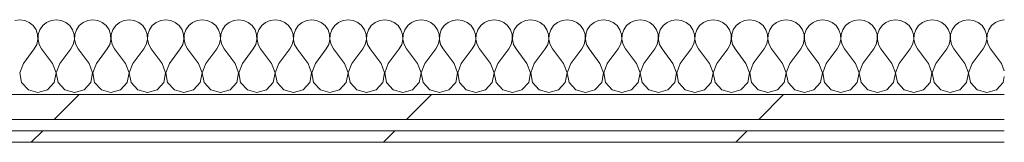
# Model space of a CAD drawing. Header units: millimetres. Extents: x -30280 to 22128, y -17757 to 4746.
# Tile 12 of 171: x -14800 to -14286, y -12404 to -12340. Entities that reach past the tile are written whole.
import ezdxf

# ---------------------------------------------------------------- set-up
doc = ezdxf.new("R2010")
doc.units = ezdxf.units.MM
doc.header["$MEASUREMENT"] = 0
doc.linetypes.add('Wipeout_Contour', pattern=[1000, 0, -1000])
doc.layers.add('Nuevo_08_E_Envans secs', color=7, linetype='Continuous')
doc.layers.add('Nuevo_08_E_Envans secs_Pluma_Nº__1', color=7, linetype='Continuous', lineweight=5)
for name, color, linetype, lineweight, true_color in [('Nuevo_08_E_Envans secs_Pluma_Nº__102', 7, 'Continuous', 5, 0xcccccc), ('Nuevo_08_E_Envans secs_Pluma_Nº__171', 171, 'Continuous', 13, 0xaaaaff), ('Nuevo_08_E_Envans secs_Pluma_Nº__177', 7, 'Continuous', 15, 0xf7e046)]:
    doc.layers.add(name, color=color, linetype=linetype, lineweight=lineweight, true_color=true_color)
pattern_1 = [(45, (0, 0), (-183.8478, 183.8478), [195, -65]), (45, (7e-14, 183.85), (-183.8478, 183.8478), [195, -65])]

# ---------------------------------------------------------------- blocks, each defined once
blk = doc.blocks.new('*X411')
at = {"layer": 'Nuevo_08_E_Envans secs_Pluma_Nº__102', "color": 254, "linetype": 'Continuous', "lineweight": 5, "true_color": 0xcccccc}
for p, q in [((-14800, -12339.93), (-14802.6, -12340.29)), ((-14797.4, -12340.29), (-14800, -12339.93)), ((-14794.99, -12341.35), (-14797.4, -12340.29)), ((-14792.97, -12343.03), (-14794.99, -12341.35)), ((-14791.48, -12345.19), (-14792.97, -12343.03)), ((-14787.98, -12343.03), (-14789.47, -12345.19)), ((-14785.96, -12341.35), (-14787.98, -12343.03)), ((-14783.55, -12340.29), (-14785.96, -12341.35)), ((-14780.95, -12339.93), (-14783.55, -12340.29)), ((-14778.35, -12340.29), (-14780.95, -12339.93)), ((-14775.95, -12341.35), (-14778.35, -12340.29)), ((-14773.92, -12343.03), (-14775.95, -12341.35)), ((-14772.43, -12345.19), (-14773.92, -12343.03)), ((-14768.94, -12343.03), (-14770.42, -12345.19)), ((-14766.91, -12341.35), (-14768.94, -12343.03)), ((-14764.51, -12340.29), (-14766.91, -12341.35)), ((-14761.9, -12339.93), (-14764.51, -12340.29)), ((-14759.3, -12340.29), (-14761.9, -12339.93)), ((-14756.9, -12341.35), (-14759.3, -12340.29)), ((-14754.87, -12343.03), (-14756.9, -12341.35)), ((-14753.39, -12345.19), (-14754.87, -12343.03)), ((-14749.89, -12343.03), (-14751.38, -12345.19)), ((-14747.86, -12341.35), (-14749.89, -12343.03)), ((-14745.46, -12340.29), (-14747.86, -12341.35)), ((-14742.86, -12339.93), (-14745.46, -12340.29)), ((-14740.25, -12340.29), (-14742.86, -12339.93)), ((-14737.85, -12341.35), (-14740.25, -12340.29)), ((-14735.83, -12343.03), (-14737.85, -12341.35)), ((-14734.34, -12345.19), (-14735.83, -12343.03)), ((-14730.84, -12343.03), (-14732.33, -12345.19)), ((-14728.82, -12341.35), (-14730.84, -12343.03)), ((-14726.41, -12340.29), (-14728.82, -12341.35)), ((-14723.81, -12339.93), (-14726.41, -12340.29)), ((-14721.21, -12340.29), (-14723.81, -12339.93)), ((-14718.8, -12341.35), (-14721.21, -12340.29)), ((-14716.78, -12343.03), (-14718.8, -12341.35)), ((-14715.29, -12345.19), (-14716.78, -12343.03)), ((-14711.79, -12343.03), (-14713.28, -12345.19)), ((-14709.77, -12341.35), (-14711.79, -12343.03)), ((-14707.36, -12340.29), (-14709.77, -12341.35)), ((-14704.76, -12339.93), (-14707.36, -12340.29)), ((-14702.16, -12340.29), (-14704.76, -12339.93)), ((-14699.75, -12341.35), (-14702.16, -12340.29)), ((-14697.73, -12343.03), (-14699.75, -12341.35)), ((-14696.24, -12345.19), (-14697.73, -12343.03)), ((-14692.74, -12343.03), (-14694.23, -12345.19)), ((-14690.72, -12341.35), (-14692.74, -12343.03)), ((-14688.32, -12340.29), (-14690.72, -12341.35)), ((-14685.71, -12339.93), (-14688.32, -12340.29)), ((-14683.11, -12340.29), (-14685.71, -12339.93)), ((-14680.71, -12341.35), (-14683.11, -12340.29)), ((-14678.68, -12343.03), (-14680.71, -12341.35)), ((-14677.2, -12345.19), (-14678.68, -12343.03)), ((-14673.7, -12343.03), (-14675.19, -12345.19)), ((-14671.67, -12341.35), (-14673.7, -12343.03)), ((-14669.27, -12340.29), (-14671.67, -12341.35)), ((-14666.67, -12339.93), (-14669.27, -12340.29)), ((-14664.06, -12340.29), (-14666.67, -12339.93)), ((-14661.66, -12341.35), (-14664.06, -12340.29)), ((-14659.64, -12343.03), (-14661.66, -12341.35)), ((-14658.15, -12345.19), (-14659.64, -12343.03)), ((-14654.65, -12343.03), (-14656.14, -12345.19)), ((-14652.63, -12341.35), (-14654.65, -12343.03)), ((-14650.22, -12340.29), (-14652.63, -12341.35)), ((-14647.62, -12339.93), (-14650.22, -12340.29)), ((-14645.02, -12340.29), (-14647.62, -12339.93)), ((-14642.61, -12341.35), (-14645.02, -12340.29)), ((-14640.59, -12343.03), (-14642.61, -12341.35)), ((-14639.1, -12345.19), (-14640.59, -12343.03)), ((-14635.6, -12343.03), (-14637.09, -12345.19)), ((-14633.58, -12341.35), (-14635.6, -12343.03)), ((-14631.17, -12340.29), (-14633.58, -12341.35)), ((-14628.57, -12339.93), (-14631.17, -12340.29)), ((-14625.97, -12340.29), (-14628.57, -12339.93)), ((-14623.56, -12341.35), (-14625.97, -12340.29)), ((-14621.54, -12343.03), (-14623.56, -12341.35)), ((-14620.05, -12345.19), (-14621.54, -12343.03)), ((-14616.55, -12343.03), (-14618.04, -12345.19)), ((-14614.53, -12341.35), (-14616.55, -12343.03)), ((-14612.13, -12340.29), (-14614.53, -12341.35)), ((-14609.52, -12339.93), (-14612.13, -12340.29)), ((-14606.92, -12340.29), (-14609.52, -12339.93)), ((-14604.52, -12341.35), (-14606.92, -12340.29)), ((-14602.49, -12343.03), (-14604.52, -12341.35)), ((-14601.01, -12345.19), (-14602.49, -12343.03)), ((-14597.51, -12343.03), (-14598.99, -12345.19)), ((-14595.48, -12341.35), (-14597.51, -12343.03)), ((-14593.08, -12340.29), (-14595.48, -12341.35)), ((-14590.48, -12339.93), (-14593.08, -12340.29)), ((-14587.87, -12340.29), (-14590.48, -12339.93)), ((-14585.47, -12341.35), (-14587.87, -12340.29)), ((-14583.45, -12343.03), (-14585.47, -12341.35)), ((-14581.96, -12345.19), (-14583.45, -12343.03)), ((-14578.46, -12343.03), (-14579.95, -12345.19)), ((-14576.44, -12341.35), (-14578.46, -12343.03)), ((-14574.03, -12340.29), (-14576.44, -12341.35)), ((-14571.43, -12339.93), (-14574.03, -12340.29)), ((-14568.83, -12340.29), (-14571.43, -12339.93)), ((-14566.42, -12341.35), (-14568.83, -12340.29)), ((-14564.4, -12343.03), (-14566.42, -12341.35)), ((-14562.91, -12345.19), (-14564.4, -12343.03)), ((-14559.41, -12343.03), (-14560.9, -12345.19)), ((-14557.39, -12341.35), (-14559.41, -12343.03)), ((-14554.98, -12340.29), (-14557.39, -12341.35)), ((-14552.38, -12339.93), (-14554.98, -12340.29)), ((-14549.78, -12340.29), (-14552.38, -12339.93)), ((-14547.37, -12341.35), (-14549.78, -12340.29)), ((-14545.35, -12343.03), (-14547.37, -12341.35)), ((-14543.86, -12345.19), (-14545.35, -12343.03)), ((-14540.36, -12343.03), (-14541.85, -12345.19)), ((-14538.34, -12341.35), (-14540.36, -12343.03)), ((-14535.94, -12340.29), (-14538.34, -12341.35)), ((-14533.33, -12339.93), (-14535.94, -12340.29)), ((-14530.73, -12340.29), (-14533.33, -12339.93)), ((-14528.33, -12341.35), (-14530.73, -12340.29)), ((-14526.3, -12343.03), (-14528.33, -12341.35)), ((-14524.81, -12345.19), (-14526.3, -12343.03)), ((-14521.32, -12343.03), (-14522.8, -12345.19)), ((-14519.29, -12341.35), (-14521.32, -12343.03)), ((-14516.89, -12340.29), (-14519.29, -12341.35)), ((-14514.29, -12339.93), (-14516.89, -12340.29)), ((-14511.68, -12340.29), (-14514.29, -12339.93)), ((-14509.28, -12341.35), (-14511.68, -12340.29)), ((-14507.26, -12343.03), (-14509.28, -12341.35)), ((-14505.77, -12345.19), (-14507.26, -12343.03)), ((-14502.27, -12343.03), (-14503.76, -12345.19)), ((-14500.25, -12341.35), (-14502.27, -12343.03)), ((-14497.84, -12340.29), (-14500.25, -12341.35)), ((-14495.24, -12339.93), (-14497.84, -12340.29)), ((-14492.64, -12340.29), (-14495.24, -12339.93)), ((-14490.23, -12341.35), (-14492.64, -12340.29)), ((-14488.21, -12343.03), (-14490.23, -12341.35)), ((-14486.72, -12345.19), (-14488.21, -12343.03)), ((-14483.22, -12343.03), (-14484.71, -12345.19)), ((-14481.2, -12341.35), (-14483.22, -12343.03)), ((-14478.79, -12340.29), (-14481.2, -12341.35)), ((-14476.19, -12339.93), (-14478.79, -12340.29)), ((-14473.59, -12340.29), (-14476.19, -12339.93)), ((-14471.18, -12341.35), (-14473.59, -12340.29)), ((-14469.16, -12343.03), (-14471.18, -12341.35)), ((-14467.67, -12345.19), (-14469.16, -12343.03)), ((-14464.17, -12343.03), (-14465.66, -12345.19)), ((-14462.15, -12341.35), (-14464.17, -12343.03)), ((-14459.75, -12340.29), (-14462.15, -12341.35)), ((-14457.14, -12339.93), (-14459.75, -12340.29)), ((-14454.54, -12340.29), (-14457.14, -12339.93)), ((-14452.14, -12341.35), (-14454.54, -12340.29)), ((-14450.11, -12343.03), (-14452.14, -12341.35)), ((-14448.62, -12345.19), (-14450.11, -12343.03)), ((-14445.13, -12343.03), (-14446.61, -12345.19)), ((-14443.1, -12341.35), (-14445.13, -12343.03)), ((-14440.7, -12340.29), (-14443.1, -12341.35)), ((-14438.1, -12339.93), (-14440.7, -12340.29)), ((-14435.49, -12340.29), (-14438.1, -12339.93)), ((-14433.09, -12341.35), (-14435.49, -12340.29)), ((-14431.06, -12343.03), (-14433.09, -12341.35)), ((-14429.58, -12345.19), (-14431.06, -12343.03)), ((-14426.08, -12343.03), (-14427.57, -12345.19)), ((-14424.05, -12341.35), (-14426.08, -12343.03)), ((-14421.65, -12340.29), (-14424.05, -12341.35)), ((-14419.05, -12339.93), (-14421.65, -12340.29)), ((-14416.45, -12340.29), (-14419.05, -12339.93)), ((-14414.04, -12341.35), (-14416.45, -12340.29)), ((-14412.02, -12343.03), (-14414.04, -12341.35)), ((-14410.53, -12345.19), (-14412.02, -12343.03)), ((-14407.03, -12343.03), (-14408.52, -12345.19)), ((-14405.01, -12341.35), (-14407.03, -12343.03)), ((-14402.6, -12340.29), (-14405.01, -12341.35)), ((-14400, -12339.93), (-14402.6, -12340.29)), ((-14397.4, -12340.29), (-14400, -12339.93)), ((-14394.99, -12341.35), (-14397.4, -12340.29)), ((-14392.97, -12343.03), (-14394.99, -12341.35)), ((-14391.48, -12345.19), (-14392.97, -12343.03)), ((-14387.98, -12343.03), (-14389.47, -12345.19)), ((-14385.96, -12341.35), (-14387.98, -12343.03)), ((-14383.55, -12340.29), (-14385.96, -12341.35)), ((-14380.95, -12339.93), (-14383.55, -12340.29)), ((-14378.35, -12340.29), (-14380.95, -12339.93)), ((-14375.95, -12341.35), (-14378.35, -12340.29)), ((-14373.92, -12343.03), (-14375.95, -12341.35)), ((-14372.43, -12345.19), (-14373.92, -12343.03)), ((-14368.94, -12343.03), (-14370.42, -12345.19)), ((-14366.91, -12341.35), (-14368.94, -12343.03)), ((-14364.51, -12340.29), (-14366.91, -12341.35)), ((-14361.9, -12339.93), (-14364.51, -12340.29)), ((-14359.3, -12340.29), (-14361.9, -12339.93)), ((-14356.9, -12341.35), (-14359.3, -12340.29)), ((-14354.87, -12343.03), (-14356.9, -12341.35)), ((-14353.39, -12345.19), (-14354.87, -12343.03)), ((-14349.89, -12343.03), (-14351.38, -12345.19)), ((-14347.86, -12341.35), (-14349.89, -12343.03)), ((-14345.46, -12340.29), (-14347.86, -12341.35)), ((-14342.86, -12339.93), (-14345.46, -12340.29)), ((-14340.25, -12340.29), (-14342.86, -12339.93)), ((-14337.85, -12341.35), (-14340.25, -12340.29)), ((-14335.83, -12343.03), (-14337.85, -12341.35)), ((-14334.34, -12345.19), (-14335.83, -12343.03)), ((-14330.84, -12343.03), (-14332.33, -12345.19)), ((-14328.82, -12341.35), (-14330.84, -12343.03)), ((-14326.41, -12340.29), (-14328.82, -12341.35)), ((-14323.81, -12339.93), (-14326.41, -12340.29)), ((-14321.21, -12340.29), (-14323.81, -12339.93)), ((-14318.8, -12341.35), (-14321.21, -12340.29)), ((-14316.78, -12343.03), (-14318.8, -12341.35)), ((-14315.29, -12345.19), (-14316.78, -12343.03)), ((-14311.79, -12343.03), (-14313.28, -12345.19)), ((-14309.77, -12341.35), (-14311.79, -12343.03)), ((-14307.36, -12340.29), (-14309.77, -12341.35)), ((-14304.76, -12339.93), (-14307.36, -12340.29)), ((-14302.16, -12340.29), (-14304.76, -12339.93)), ((-14299.75, -12341.35), (-14302.16, -12340.29)), ((-14297.73, -12343.03), (-14299.75, -12341.35)), ((-14296.24, -12345.19), (-14297.73, -12343.03)), ((-14292.74, -12343.03), (-14294.23, -12345.19)), ((-14290.72, -12341.35), (-14292.74, -12343.03)), ((-14288.32, -12340.29), (-14290.72, -12341.35)), ((-14286.11, -12339.98), (-14288.32, -12340.29)), ((-14790.64, -12347.68), (-14791.48, -12345.19)), ((-14790.51, -12350.31), (-14790.64, -12347.68)), ((-14790.31, -12347.68), (-14790.44, -12350.31)), ((-14789.47, -12345.19), (-14790.31, -12347.68)), ((-14771.59, -12347.68), (-14772.43, -12345.19)), ((-14771.47, -12350.31), (-14771.59, -12347.68)), ((-14771.26, -12347.68), (-14771.39, -12350.31)), ((-14770.42, -12345.19), (-14771.26, -12347.68)), ((-14752.55, -12347.68), (-14753.39, -12345.19)), ((-14752.42, -12350.31), (-14752.55, -12347.68)), ((-14752.22, -12347.68), (-14752.34, -12350.31)), ((-14751.38, -12345.19), (-14752.22, -12347.68)), ((-14733.5, -12347.68), (-14734.34, -12345.19)), ((-14733.37, -12350.31), (-14733.5, -12347.68)), ((-14733.17, -12347.68), (-14733.29, -12350.31)), ((-14732.33, -12345.19), (-14733.17, -12347.68)), ((-14714.45, -12347.68), (-14715.29, -12345.19)), ((-14714.32, -12350.31), (-14714.45, -12347.68)), ((-14714.12, -12347.68), (-14714.25, -12350.31)), ((-14713.28, -12345.19), (-14714.12, -12347.68)), ((-14695.4, -12347.68), (-14696.24, -12345.19)), ((-14695.28, -12350.31), (-14695.4, -12347.68)), ((-14695.07, -12347.68), (-14695.2, -12350.31)), ((-14694.23, -12345.19), (-14695.07, -12347.68)), ((-14676.36, -12347.68), (-14677.2, -12345.19)), ((-14676.23, -12350.31), (-14676.36, -12347.68)), ((-14676.02, -12347.68), (-14676.15, -12350.31)), ((-14675.19, -12345.19), (-14676.02, -12347.68)), ((-14657.31, -12347.68), (-14658.15, -12345.19)), ((-14657.18, -12350.31), (-14657.31, -12347.68)), ((-14656.98, -12347.68), (-14657.1, -12350.31)), ((-14656.14, -12345.19), (-14656.98, -12347.68)), ((-14638.26, -12347.68), (-14639.1, -12345.19)), ((-14638.13, -12350.31), (-14638.26, -12347.68)), ((-14637.93, -12347.68), (-14638.06, -12350.31)), ((-14637.09, -12345.19), (-14637.93, -12347.68)), ((-14619.21, -12347.68), (-14620.05, -12345.19)), ((-14619.09, -12350.31), (-14619.21, -12347.68)), ((-14618.88, -12347.68), (-14619.01, -12350.31)), ((-14618.04, -12345.19), (-14618.88, -12347.68)), ((-14600.17, -12347.68), (-14601.01, -12345.19)), ((-14600.04, -12350.31), (-14600.17, -12347.68)), ((-14599.83, -12347.68), (-14599.96, -12350.31)), ((-14598.99, -12345.19), (-14599.83, -12347.68)), ((-14581.12, -12347.68), (-14581.96, -12345.19)), ((-14580.99, -12350.31), (-14581.12, -12347.68)), ((-14580.79, -12347.68), (-14580.91, -12350.31)), ((-14579.95, -12345.19), (-14580.79, -12347.68)), ((-14562.07, -12347.68), (-14562.91, -12345.19)), ((-14561.94, -12350.31), (-14562.07, -12347.68)), ((-14561.74, -12347.68), (-14561.87, -12350.31)), ((-14560.9, -12345.19), (-14561.74, -12347.68)), ((-14543.02, -12347.68), (-14543.86, -12345.19)), ((-14542.9, -12350.31), (-14543.02, -12347.68)), ((-14542.69, -12347.68), (-14542.82, -12350.31)), ((-14541.85, -12345.19), (-14542.69, -12347.68)), ((-14523.98, -12347.68), (-14524.81, -12345.19)), ((-14523.85, -12350.31), (-14523.98, -12347.68)), ((-14523.64, -12347.68), (-14523.77, -12350.31)), ((-14522.8, -12345.19), (-14523.64, -12347.68)), ((-14504.93, -12347.68), (-14505.77, -12345.19)), ((-14504.8, -12350.31), (-14504.93, -12347.68)), ((-14504.6, -12347.68), (-14504.72, -12350.31)), ((-14503.76, -12345.19), (-14504.6, -12347.68)), ((-14485.88, -12347.68), (-14486.72, -12345.19)), ((-14485.75, -12350.31), (-14485.88, -12347.68)), ((-14485.55, -12347.68), (-14485.68, -12350.31)), ((-14484.71, -12345.19), (-14485.55, -12347.68)), ((-14466.83, -12347.68), (-14467.67, -12345.19)), ((-14466.71, -12350.31), (-14466.83, -12347.68)), ((-14466.5, -12347.68), (-14466.63, -12350.31)), ((-14465.66, -12345.19), (-14466.5, -12347.68)), ((-14447.78, -12347.68), (-14448.62, -12345.19)), ((-14447.66, -12350.31), (-14447.78, -12347.68)), ((-14447.45, -12347.68), (-14447.58, -12350.31)), ((-14446.61, -12345.19), (-14447.45, -12347.68)), ((-14428.74, -12347.68), (-14429.58, -12345.19)), ((-14428.61, -12350.31), (-14428.74, -12347.68)), ((-14428.41, -12347.68), (-14428.53, -12350.31)), ((-14427.57, -12345.19), (-14428.41, -12347.68)), ((-14409.69, -12347.68), (-14410.53, -12345.19)), ((-14409.56, -12350.31), (-14409.69, -12347.68)), ((-14409.36, -12347.68), (-14409.49, -12350.31)), ((-14408.52, -12345.19), (-14409.36, -12347.68)), ((-14390.64, -12347.68), (-14391.48, -12345.19)), ((-14390.51, -12350.31), (-14390.64, -12347.68)), ((-14390.31, -12347.68), (-14390.44, -12350.31)), ((-14389.47, -12345.19), (-14390.31, -12347.68)), ((-14371.59, -12347.68), (-14372.43, -12345.19)), ((-14371.47, -12350.31), (-14371.59, -12347.68)), ((-14371.26, -12347.68), (-14371.39, -12350.31)), ((-14370.42, -12345.19), (-14371.26, -12347.68)), ((-14352.55, -12347.68), (-14353.39, -12345.19)), ((-14352.42, -12350.31), (-14352.55, -12347.68)), ((-14352.22, -12347.68), (-14352.34, -12350.31)), ((-14351.38, -12345.19), (-14352.22, -12347.68)), ((-14333.5, -12347.68), (-14334.34, -12345.19)), ((-14333.37, -12350.31), (-14333.5, -12347.68)), ((-14333.17, -12347.68), (-14333.29, -12350.31)), ((-14332.33, -12345.19), (-14333.17, -12347.68)), ((-14314.45, -12347.68), (-14315.29, -12345.19)), ((-14314.32, -12350.31), (-14314.45, -12347.68)), ((-14314.12, -12347.68), (-14314.25, -12350.31)), ((-14313.28, -12345.19), (-14314.12, -12347.68)), ((-14295.4, -12347.68), (-14296.24, -12345.19)), ((-14295.28, -12350.31), (-14295.4, -12347.68)), ((-14295.07, -12347.68), (-14295.2, -12350.31)), ((-14294.23, -12345.19), (-14295.07, -12347.68)), ((-14792.38, -12355.17), (-14791.11, -12352.87)), ((-14791.11, -12352.87), (-14790.51, -12350.31)), ((-14790.44, -12350.31), (-14789.84, -12352.87)), ((-14789.84, -12352.87), (-14788.57, -12355.17)), ((-14773.33, -12355.17), (-14772.06, -12352.87)), ((-14772.06, -12352.87), (-14771.47, -12350.31)), ((-14771.39, -12350.31), (-14770.8, -12352.87)), ((-14770.8, -12352.87), (-14769.52, -12355.17)), ((-14754.29, -12355.17), (-14753.01, -12352.87)), ((-14753.01, -12352.87), (-14752.42, -12350.31)), ((-14752.34, -12350.31), (-14751.75, -12352.87)), ((-14751.75, -12352.87), (-14750.48, -12355.17)), ((-14735.24, -12355.17), (-14733.97, -12352.87)), ((-14733.97, -12352.87), (-14733.37, -12350.31)), ((-14733.29, -12350.31), (-14732.7, -12352.87)), ((-14732.7, -12352.87), (-14731.43, -12355.17)), ((-14716.19, -12355.17), (-14714.92, -12352.87)), ((-14714.92, -12352.87), (-14714.32, -12350.31)), ((-14714.25, -12350.31), (-14713.65, -12352.87)), ((-14713.65, -12352.87), (-14712.38, -12355.17)), ((-14697.14, -12355.17), (-14695.87, -12352.87)), ((-14695.87, -12352.87), (-14695.28, -12350.31)), ((-14695.2, -12350.31), (-14694.6, -12352.87)), ((-14694.6, -12352.87), (-14693.33, -12355.17)), ((-14678.1, -12355.17), (-14676.82, -12352.87)), ((-14676.82, -12352.87), (-14676.23, -12350.31)), ((-14676.15, -12350.31), (-14675.56, -12352.87)), ((-14675.56, -12352.87), (-14674.29, -12355.17)), ((-14659.05, -12355.17), (-14657.78, -12352.87)), ((-14657.78, -12352.87), (-14657.18, -12350.31)), ((-14657.1, -12350.31), (-14656.51, -12352.87)), ((-14656.51, -12352.87), (-14655.24, -12355.17)), ((-14640, -12355.17), (-14638.73, -12352.87)), ((-14638.73, -12352.87), (-14638.13, -12350.31)), ((-14638.06, -12350.31), (-14637.46, -12352.87)), ((-14637.46, -12352.87), (-14636.19, -12355.17)), ((-14620.95, -12355.17), (-14619.68, -12352.87)), ((-14619.68, -12352.87), (-14619.09, -12350.31)), ((-14619.01, -12350.31), (-14618.41, -12352.87)), ((-14618.41, -12352.87), (-14617.14, -12355.17)), ((-14601.9, -12355.17), (-14600.63, -12352.87)), ((-14600.63, -12352.87), (-14600.04, -12350.31)), ((-14599.96, -12350.31), (-14599.37, -12352.87)), ((-14599.37, -12352.87), (-14598.1, -12355.17)), ((-14582.86, -12355.17), (-14581.59, -12352.87)), ((-14581.59, -12352.87), (-14580.99, -12350.31)), ((-14580.91, -12350.31), (-14580.32, -12352.87)), ((-14580.32, -12352.87), (-14579.05, -12355.17)), ((-14563.81, -12355.17), (-14562.54, -12352.87)), ((-14562.54, -12352.87), (-14561.94, -12350.31)), ((-14561.87, -12350.31), (-14561.27, -12352.87)), ((-14561.27, -12352.87), (-14560, -12355.17)), ((-14544.76, -12355.17), (-14543.49, -12352.87)), ((-14543.49, -12352.87), (-14542.9, -12350.31)), ((-14542.82, -12350.31), (-14542.22, -12352.87)), ((-14542.22, -12352.87), (-14540.95, -12355.17)), ((-14525.71, -12355.17), (-14524.44, -12352.87)), ((-14524.44, -12352.87), (-14523.85, -12350.31)), ((-14523.77, -12350.31), (-14523.18, -12352.87)), ((-14523.18, -12352.87), (-14521.9, -12355.17)), ((-14506.67, -12355.17), (-14505.4, -12352.87)), ((-14505.4, -12352.87), (-14504.8, -12350.31)), ((-14504.72, -12350.31), (-14504.13, -12352.87)), ((-14504.13, -12352.87), (-14502.86, -12355.17)), ((-14487.62, -12355.17), (-14486.35, -12352.87)), ((-14486.35, -12352.87), (-14485.75, -12350.31)), ((-14485.68, -12350.31), (-14485.08, -12352.87)), ((-14485.08, -12352.87), (-14483.81, -12355.17)), ((-14468.57, -12355.17), (-14467.3, -12352.87)), ((-14467.3, -12352.87), (-14466.71, -12350.31)), ((-14466.63, -12350.31), (-14466.03, -12352.87)), ((-14466.03, -12352.87), (-14464.76, -12355.17)), ((-14449.52, -12355.17), (-14448.25, -12352.87)), ((-14448.25, -12352.87), (-14447.66, -12350.31)), ((-14447.58, -12350.31), (-14446.99, -12352.87)), ((-14446.99, -12352.87), (-14445.71, -12355.17)), ((-14430.48, -12355.17), (-14429.2, -12352.87)), ((-14429.2, -12352.87), (-14428.61, -12350.31)), ((-14428.53, -12350.31), (-14427.94, -12352.87)), ((-14427.94, -12352.87), (-14426.67, -12355.17)), ((-14411.43, -12355.17), (-14410.16, -12352.87)), ((-14410.16, -12352.87), (-14409.56, -12350.31)), ((-14409.49, -12350.31), (-14408.89, -12352.87)), ((-14408.89, -12352.87), (-14407.62, -12355.17)), ((-14392.38, -12355.17), (-14391.11, -12352.87)), ((-14391.11, -12352.87), (-14390.51, -12350.31)), ((-14390.44, -12350.31), (-14389.84, -12352.87)), ((-14389.84, -12352.87), (-14388.57, -12355.17)), ((-14373.33, -12355.17), (-14372.06, -12352.87)), ((-14372.06, -12352.87), (-14371.47, -12350.31)), ((-14371.39, -12350.31), (-14370.8, -12352.87)), ((-14370.8, -12352.87), (-14369.52, -12355.17)), ((-14354.29, -12355.17), (-14353.01, -12352.87)), ((-14353.01, -12352.87), (-14352.42, -12350.31)), ((-14352.34, -12350.31), (-14351.75, -12352.87)), ((-14351.75, -12352.87), (-14350.48, -12355.17)), ((-14335.24, -12355.17), (-14333.97, -12352.87)), ((-14333.97, -12352.87), (-14333.37, -12350.31)), ((-14333.29, -12350.31), (-14332.7, -12352.87)), ((-14332.7, -12352.87), (-14331.43, -12355.17)), ((-14316.19, -12355.17), (-14314.92, -12352.87)), ((-14314.92, -12352.87), (-14314.32, -12350.31)), ((-14314.25, -12350.31), (-14313.65, -12352.87)), ((-14313.65, -12352.87), (-14312.38, -12355.17)), ((-14297.14, -12355.17), (-14295.87, -12352.87)), ((-14295.87, -12352.87), (-14295.28, -12350.31)), ((-14295.2, -12350.31), (-14294.6, -12352.87)), ((-14294.6, -12352.87), (-14293.33, -12355.17)), ((-14798.1, -12362.79), (-14792.38, -12355.17)), ((-14782.86, -12362.79), (-14788.57, -12355.17)), ((-14779.05, -12362.79), (-14773.33, -12355.17)), ((-14763.81, -12362.79), (-14769.52, -12355.17)), ((-14760, -12362.79), (-14754.29, -12355.17)), ((-14744.76, -12362.79), (-14750.48, -12355.17)), ((-14740.95, -12362.79), (-14735.24, -12355.17)), ((-14725.71, -12362.79), (-14731.43, -12355.17)), ((-14721.9, -12362.79), (-14716.19, -12355.17)), ((-14706.67, -12362.79), (-14712.38, -12355.17)), ((-14702.86, -12362.79), (-14697.14, -12355.17)), ((-14687.62, -12362.79), (-14693.33, -12355.17)), ((-14683.81, -12362.79), (-14678.1, -12355.17)), ((-14668.57, -12362.79), (-14674.29, -12355.17)), ((-14664.76, -12362.79), (-14659.05, -12355.17)), ((-14649.52, -12362.79), (-14655.24, -12355.17)), ((-14645.71, -12362.79), (-14640, -12355.17)), ((-14630.48, -12362.79), (-14636.19, -12355.17)), ((-14626.67, -12362.79), (-14620.95, -12355.17)), ((-14611.43, -12362.79), (-14617.14, -12355.17)), ((-14607.62, -12362.79), (-14601.9, -12355.17)), ((-14592.38, -12362.79), (-14598.1, -12355.17)), ((-14588.57, -12362.79), (-14582.86, -12355.17)), ((-14573.33, -12362.79), (-14579.05, -12355.17)), ((-14569.52, -12362.79), (-14563.81, -12355.17)), ((-14554.29, -12362.79), (-14560, -12355.17)), ((-14550.48, -12362.79), (-14544.76, -12355.17)), ((-14535.24, -12362.79), (-14540.95, -12355.17)), ((-14531.43, -12362.79), (-14525.71, -12355.17)), ((-14516.19, -12362.79), (-14521.9, -12355.17)), ((-14512.38, -12362.79), (-14506.67, -12355.17)), ((-14497.14, -12362.79), (-14502.86, -12355.17)), ((-14493.33, -12362.79), (-14487.62, -12355.17)), ((-14478.1, -12362.79), (-14483.81, -12355.17)), ((-14474.29, -12362.79), (-14468.57, -12355.17)), ((-14459.05, -12362.79), (-14464.76, -12355.17)), ((-14455.24, -12362.79), (-14449.52, -12355.17)), ((-14440, -12362.79), (-14445.71, -12355.17)), ((-14436.19, -12362.79), (-14430.48, -12355.17)), ((-14420.95, -12362.79), (-14426.67, -12355.17)), ((-14417.14, -12362.79), (-14411.43, -12355.17)), ((-14401.9, -12362.79), (-14407.62, -12355.17)), ((-14398.1, -12362.79), (-14392.38, -12355.17)), ((-14382.86, -12362.79), (-14388.57, -12355.17)), ((-14379.05, -12362.79), (-14373.33, -12355.17)), ((-14363.81, -12362.79), (-14369.52, -12355.17)), ((-14360, -12362.79), (-14354.29, -12355.17)), ((-14344.76, -12362.79), (-14350.48, -12355.17)), ((-14340.95, -12362.79), (-14335.24, -12355.17)), ((-14325.71, -12362.79), (-14331.43, -12355.17)), ((-14321.9, -12362.79), (-14316.19, -12355.17)), ((-14306.67, -12362.79), (-14312.38, -12355.17)), ((-14302.86, -12362.79), (-14297.14, -12355.17)), ((-14287.62, -12362.79), (-14293.33, -12355.17)), ((-14798.1, -12362.79), (-14799.96, -12367.64)), ((-14780.99, -12367.64), (-14782.86, -12362.79)), ((-14779.05, -12362.79), (-14780.91, -12367.64)), ((-14761.94, -12367.64), (-14763.81, -12362.79)), ((-14760, -12362.79), (-14761.87, -12367.64)), ((-14742.9, -12367.64), (-14744.76, -12362.79)), ((-14740.95, -12362.79), (-14742.82, -12367.64)), ((-14723.85, -12367.64), (-14725.71, -12362.79)), ((-14721.9, -12362.79), (-14723.77, -12367.64)), ((-14704.8, -12367.64), (-14706.67, -12362.79)), ((-14702.86, -12362.79), (-14704.72, -12367.64)), ((-14685.75, -12367.64), (-14687.62, -12362.79)), ((-14683.81, -12362.79), (-14685.68, -12367.64)), ((-14666.71, -12367.64), (-14668.57, -12362.79)), ((-14664.76, -12362.79), (-14666.63, -12367.64)), ((-14647.66, -12367.64), (-14649.52, -12362.79)), ((-14645.71, -12362.79), (-14647.58, -12367.64)), ((-14628.61, -12367.64), (-14630.48, -12362.79)), ((-14626.67, -12362.79), (-14628.53, -12367.64)), ((-14609.56, -12367.64), (-14611.43, -12362.79)), ((-14607.62, -12362.79), (-14609.49, -12367.64)), ((-14590.51, -12367.64), (-14592.38, -12362.79)), ((-14588.57, -12362.79), (-14590.44, -12367.64)), ((-14571.47, -12367.64), (-14573.33, -12362.79)), ((-14569.52, -12362.79), (-14571.39, -12367.64)), ((-14552.42, -12367.64), (-14554.29, -12362.79)), ((-14550.48, -12362.79), (-14552.34, -12367.64)), ((-14533.37, -12367.64), (-14535.24, -12362.79)), ((-14531.43, -12362.79), (-14533.29, -12367.64)), ((-14514.32, -12367.64), (-14516.19, -12362.79)), ((-14512.38, -12362.79), (-14514.25, -12367.64)), ((-14495.28, -12367.64), (-14497.14, -12362.79)), ((-14493.33, -12362.79), (-14495.2, -12367.64)), ((-14476.23, -12367.64), (-14478.1, -12362.79)), ((-14474.29, -12362.79), (-14476.15, -12367.64)), ((-14457.18, -12367.64), (-14459.05, -12362.79)), ((-14455.24, -12362.79), (-14457.1, -12367.64)), ((-14438.13, -12367.64), (-14440, -12362.79)), ((-14436.19, -12362.79), (-14438.06, -12367.64)), ((-14419.09, -12367.64), (-14420.95, -12362.79)), ((-14417.14, -12362.79), (-14419.01, -12367.64)), ((-14400.04, -12367.64), (-14401.9, -12362.79)), ((-14398.1, -12362.79), (-14399.96, -12367.64)), ((-14380.99, -12367.64), (-14382.86, -12362.79)), ((-14379.05, -12362.79), (-14380.91, -12367.64)), ((-14361.94, -12367.64), (-14363.81, -12362.79)), ((-14360, -12362.79), (-14361.87, -12367.64)), ((-14342.9, -12367.64), (-14344.76, -12362.79)), ((-14340.95, -12362.79), (-14342.82, -12367.64)), ((-14323.85, -12367.64), (-14325.71, -12362.79)), ((-14321.9, -12362.79), (-14323.77, -12367.64)), ((-14304.8, -12367.64), (-14306.67, -12362.79)), ((-14302.86, -12362.79), (-14304.72, -12367.64)), ((-14286.11, -12366.72), (-14287.62, -12362.79)), ((-14799.96, -12367.64), (-14798.99, -12372.76)), ((-14781.96, -12372.76), (-14780.99, -12367.64)), ((-14780.91, -12367.64), (-14779.95, -12372.76)), ((-14762.91, -12372.76), (-14761.94, -12367.64)), ((-14761.87, -12367.64), (-14760.9, -12372.76)), ((-14743.86, -12372.76), (-14742.9, -12367.64)), ((-14742.82, -12367.64), (-14741.85, -12372.76)), ((-14724.81, -12372.76), (-14723.85, -12367.64)), ((-14723.77, -12367.64), (-14722.8, -12372.76)), ((-14705.77, -12372.76), (-14704.8, -12367.64)), ((-14704.72, -12367.64), (-14703.76, -12372.76)), ((-14686.72, -12372.76), (-14685.75, -12367.64)), ((-14685.68, -12367.64), (-14684.71, -12372.76)), ((-14667.67, -12372.76), (-14666.71, -12367.64)), ((-14666.63, -12367.64), (-14665.66, -12372.76)), ((-14648.62, -12372.76), (-14647.66, -12367.64)), ((-14647.58, -12367.64), (-14646.61, -12372.76)), ((-14629.58, -12372.76), (-14628.61, -12367.64)), ((-14628.53, -12367.64), (-14627.57, -12372.76)), ((-14610.53, -12372.76), (-14609.56, -12367.64)), ((-14609.49, -12367.64), (-14608.52, -12372.76)), ((-14591.48, -12372.76), (-14590.51, -12367.64)), ((-14590.44, -12367.64), (-14589.47, -12372.76)), ((-14572.43, -12372.76), (-14571.47, -12367.64)), ((-14571.39, -12367.64), (-14570.42, -12372.76)), ((-14553.39, -12372.76), (-14552.42, -12367.64)), ((-14552.34, -12367.64), (-14551.38, -12372.76)), ((-14534.34, -12372.76), (-14533.37, -12367.64)), ((-14533.29, -12367.64), (-14532.33, -12372.76)), ((-14515.29, -12372.76), (-14514.32, -12367.64)), ((-14514.25, -12367.64), (-14513.28, -12372.76)), ((-14496.24, -12372.76), (-14495.28, -12367.64)), ((-14495.2, -12367.64), (-14494.23, -12372.76)), ((-14477.2, -12372.76), (-14476.23, -12367.64)), ((-14476.15, -12367.64), (-14475.19, -12372.76)), ((-14458.15, -12372.76), (-14457.18, -12367.64)), ((-14457.1, -12367.64), (-14456.14, -12372.76)), ((-14439.1, -12372.76), (-14438.13, -12367.64)), ((-14438.06, -12367.64), (-14437.09, -12372.76)), ((-14420.05, -12372.76), (-14419.09, -12367.64)), ((-14419.01, -12367.64), (-14418.04, -12372.76)), ((-14401.01, -12372.76), (-14400.04, -12367.64)), ((-14399.96, -12367.64), (-14398.99, -12372.76)), ((-14381.96, -12372.76), (-14380.99, -12367.64)), ((-14380.91, -12367.64), (-14379.95, -12372.76)), ((-14362.91, -12372.76), (-14361.94, -12367.64)), ((-14361.87, -12367.64), (-14360.9, -12372.76)), ((-14343.86, -12372.76), (-14342.9, -12367.64)), ((-14342.82, -12367.64), (-14341.85, -12372.76)), ((-14324.81, -12372.76), (-14323.85, -12367.64)), ((-14323.77, -12367.64), (-14322.8, -12372.76)), ((-14305.77, -12372.76), (-14304.8, -12367.64)), ((-14304.72, -12367.64), (-14303.76, -12372.76)), ((-14286.72, -12372.76), (-14286.11, -12369.53)), ((-14798.99, -12372.76), (-14795.48, -12376.6)), ((-14785.47, -12376.6), (-14781.96, -12372.76)), ((-14779.95, -12372.76), (-14776.44, -12376.6)), ((-14766.42, -12376.6), (-14762.91, -12372.76)), ((-14760.9, -12372.76), (-14757.39, -12376.6)), ((-14747.37, -12376.6), (-14743.86, -12372.76)), ((-14741.85, -12372.76), (-14738.34, -12376.6)), ((-14728.33, -12376.6), (-14724.81, -12372.76)), ((-14722.8, -12372.76), (-14719.29, -12376.6)), ((-14709.28, -12376.6), (-14705.77, -12372.76)), ((-14703.76, -12372.76), (-14700.25, -12376.6)), ((-14690.23, -12376.6), (-14686.72, -12372.76)), ((-14684.71, -12372.76), (-14681.2, -12376.6)), ((-14671.18, -12376.6), (-14667.67, -12372.76)), ((-14665.66, -12372.76), (-14662.15, -12376.6)), ((-14652.14, -12376.6), (-14648.62, -12372.76)), ((-14646.61, -12372.76), (-14643.1, -12376.6)), ((-14633.09, -12376.6), (-14629.58, -12372.76)), ((-14627.57, -12372.76), (-14624.05, -12376.6)), ((-14614.04, -12376.6), (-14610.53, -12372.76)), ((-14608.52, -12372.76), (-14605.01, -12376.6)), ((-14594.99, -12376.6), (-14591.48, -12372.76)), ((-14589.47, -12372.76), (-14585.96, -12376.6)), ((-14575.95, -12376.6), (-14572.43, -12372.76)), ((-14570.42, -12372.76), (-14566.91, -12376.6)), ((-14556.9, -12376.6), (-14553.39, -12372.76)), ((-14551.38, -12372.76), (-14547.86, -12376.6)), ((-14537.85, -12376.6), (-14534.34, -12372.76)), ((-14532.33, -12372.76), (-14528.82, -12376.6)), ((-14518.8, -12376.6), (-14515.29, -12372.76)), ((-14513.28, -12372.76), (-14509.77, -12376.6)), ((-14499.75, -12376.6), (-14496.24, -12372.76)), ((-14494.23, -12372.76), (-14490.72, -12376.6)), ((-14480.71, -12376.6), (-14477.2, -12372.76)), ((-14475.19, -12372.76), (-14471.67, -12376.6)), ((-14461.66, -12376.6), (-14458.15, -12372.76)), ((-14456.14, -12372.76), (-14452.63, -12376.6)), ((-14442.61, -12376.6), (-14439.1, -12372.76)), ((-14437.09, -12372.76), (-14433.58, -12376.6)), ((-14423.56, -12376.6), (-14420.05, -12372.76)), ((-14418.04, -12372.76), (-14414.53, -12376.6)), ((-14404.52, -12376.6), (-14401.01, -12372.76)), ((-14398.99, -12372.76), (-14395.48, -12376.6)), ((-14385.47, -12376.6), (-14381.96, -12372.76)), ((-14379.95, -12372.76), (-14376.44, -12376.6)), ((-14366.42, -12376.6), (-14362.91, -12372.76)), ((-14360.9, -12372.76), (-14357.39, -12376.6)), ((-14347.37, -12376.6), (-14343.86, -12372.76)), ((-14341.85, -12372.76), (-14338.34, -12376.6)), ((-14328.33, -12376.6), (-14324.81, -12372.76)), ((-14322.8, -12372.76), (-14319.29, -12376.6)), ((-14309.28, -12376.6), (-14305.77, -12372.76)), ((-14303.76, -12372.76), (-14300.25, -12376.6)), ((-14290.23, -12376.6), (-14286.72, -12372.76)), ((-14795.48, -12376.6), (-14790.48, -12378.02)), ((-14790.48, -12378.02), (-14785.47, -12376.6)), ((-14776.44, -12376.6), (-14771.43, -12378.02)), ((-14771.43, -12378.02), (-14766.42, -12376.6)), ((-14757.39, -12376.6), (-14752.38, -12378.02)), ((-14752.38, -12378.02), (-14747.37, -12376.6)), ((-14738.34, -12376.6), (-14733.33, -12378.02)), ((-14733.33, -12378.02), (-14728.33, -12376.6)), ((-14719.29, -12376.6), (-14714.29, -12378.02)), ((-14714.29, -12378.02), (-14709.28, -12376.6)), ((-14700.25, -12376.6), (-14695.24, -12378.02)), ((-14695.24, -12378.02), (-14690.23, -12376.6)), ((-14681.2, -12376.6), (-14676.19, -12378.02)), ((-14676.19, -12378.02), (-14671.18, -12376.6)), ((-14662.15, -12376.6), (-14657.14, -12378.02)), ((-14657.14, -12378.02), (-14652.14, -12376.6)), ((-14643.1, -12376.6), (-14638.1, -12378.02)), ((-14638.1, -12378.02), (-14633.09, -12376.6)), ((-14624.05, -12376.6), (-14619.05, -12378.02)), ((-14619.05, -12378.02), (-14614.04, -12376.6)), ((-14605.01, -12376.6), (-14600, -12378.02)), ((-14600, -12378.02), (-14594.99, -12376.6)), ((-14585.96, -12376.6), (-14580.95, -12378.02)), ((-14580.95, -12378.02), (-14575.95, -12376.6)), ((-14566.91, -12376.6), (-14561.9, -12378.02)), ((-14561.9, -12378.02), (-14556.9, -12376.6)), ((-14547.86, -12376.6), (-14542.86, -12378.02)), ((-14542.86, -12378.02), (-14537.85, -12376.6)), ((-14528.82, -12376.6), (-14523.81, -12378.02)), ((-14523.81, -12378.02), (-14518.8, -12376.6)), ((-14509.77, -12376.6), (-14504.76, -12378.02)), ((-14504.76, -12378.02), (-14499.75, -12376.6)), ((-14490.72, -12376.6), (-14485.71, -12378.02)), ((-14485.71, -12378.02), (-14480.71, -12376.6)), ((-14471.67, -12376.6), (-14466.67, -12378.02)), ((-14466.67, -12378.02), (-14461.66, -12376.6)), ((-14452.63, -12376.6), (-14447.62, -12378.02)), ((-14447.62, -12378.02), (-14442.61, -12376.6)), ((-14433.58, -12376.6), (-14428.57, -12378.02)), ((-14428.57, -12378.02), (-14423.56, -12376.6)), ((-14414.53, -12376.6), (-14409.52, -12378.02)), ((-14409.52, -12378.02), (-14404.52, -12376.6)), ((-14395.48, -12376.6), (-14390.48, -12378.02)), ((-14390.48, -12378.02), (-14385.47, -12376.6)), ((-14376.44, -12376.6), (-14371.43, -12378.02)), ((-14371.43, -12378.02), (-14366.42, -12376.6)), ((-14357.39, -12376.6), (-14352.38, -12378.02)), ((-14352.38, -12378.02), (-14347.37, -12376.6)), ((-14338.34, -12376.6), (-14333.33, -12378.02)), ((-14333.33, -12378.02), (-14328.33, -12376.6)), ((-14319.29, -12376.6), (-14314.29, -12378.02)), ((-14314.29, -12378.02), (-14309.28, -12376.6)), ((-14300.25, -12376.6), (-14295.24, -12378.02)), ((-14295.24, -12378.02), (-14290.23, -12376.6))]:
    blk.add_line(p, q, dxfattribs=at)
blk = doc.blocks.new('Muro_112_1', base_point=(-17641.11, -12338.98))
at = {"color": 254, "linetype": 'Wipeout_Contour', "lineweight": 0, "ltscale": 80924.457459}
blk.add_wipeout([(-17641.11, -12391.98), (-14286.11, -12391.98), (-14286.11, -12378.98), (-17641.11, -12378.98)], dxfattribs=at).dxf.layer = 'Nuevo_08_E_Envans secs'
at = {"color": 254, "linetype": 'Wipeout_Contour', "lineweight": 0, "ltscale": 80962.589816}
blk.add_wipeout([(-17641.11, -12403.98), (-14286.11, -12403.98), (-14286.11, -12397.98), (-17641.11, -12397.98)], dxfattribs=at).dxf.layer = 'Nuevo_08_E_Envans secs'
at = {"layer": 'Nuevo_08_E_Envans secs_Pluma_Nº__171', "linetype": 'Continuous', "lineweight": 13, "true_color": 0xaaaaff}
h = blk.add_hatch(dxfattribs=at)
h.set_pattern_fill('Panellat_HPL_0001', color=161, style=0, pattern_type=2)
h.set_pattern_definition(pattern_1)
h.paths.add_polyline_path([(-17641.11, -12403.98), (-14286.11, -12403.98), (-14286.11, -12397.98), (-17641.11, -12397.98)])
at = {"layer": 'Nuevo_08_E_Envans secs_Pluma_Nº__177', "linetype": 'Continuous', "lineweight": 15, "true_color": 0xf7e046}
h = blk.add_hatch(dxfattribs=at)
h.set_pattern_fill('Panellat_HPL_0001', color=53, style=0, pattern_type=2)
h.set_pattern_definition(pattern_1)
h.paths.add_polyline_path([(-17641.11, -12391.98), (-14286.11, -12391.98), (-14286.11, -12378.98), (-17641.11, -12378.98)])
at = {"layer": 'Nuevo_08_E_Envans secs_Pluma_Nº__1', "color": 7, "linetype": 'Continuous', "lineweight": 5}
for p, q in [((-17641.11, -12378.98), (-14286.11, -12378.98)), ((-17641.11, -12391.98), (-14286.11, -12391.98)), ((-17641.11, -12397.98), (-14286.11, -12397.98))]:
    blk.add_line(p, q, dxfattribs=at)
at = {"layer": 'Nuevo_08_E_Envans secs_Pluma_Nº__1', "color": 7, "linetype": 'Continuous', "lineweight": 5, "flags": 128}
blk.add_lwpolyline([(-17641.11, -12403.98), (-14286.11, -12403.98)], dxfattribs=at)
at = {"layer": 'Nuevo_08_E_Envans secs', "color": 7, "lineweight": 20}
blk.add_blockref('*X411', (0, 0), dxfattribs=at)

msp = doc.modelspace()

# ---------------------------------------------------------------- block references
at = {"layer": 'Nuevo_08_E_Envans secs', "color": 7, "lineweight": 20}
msp.add_blockref('Muro_112_1', (-17641.11, -12338.98), dxfattribs=at)

doc.saveas('drawing.dxf')
